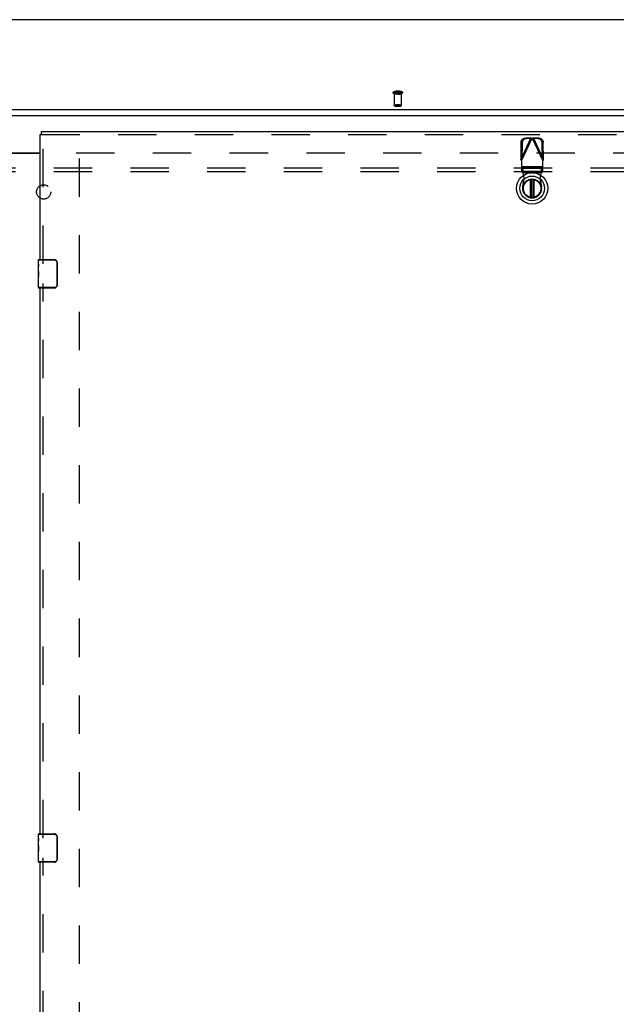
# Model space of a CAD drawing. Header units: inches. Extents: x 0 to 245, y 0 to 158.
# Tile 120 of 159: x 75 to 96, y 82 to 117. Entities that reach past the tile are written whole.
import ezdxf

# ---------------------------------------------------------------- set-up
doc = ezdxf.new("R2010")
doc.units = ezdxf.units.IN
doc.header["$LTSCALE"] = 13.466196
doc.header["$MEASUREMENT"] = 0
doc.linetypes.add('HIDDEN', pattern=[0.2, 0.1, -0.1])
doc.layers.get('0').update_dxf_attribs({"linetype": 'CONTINUOUS'})
for name, color, linetype in [('DEFAULT_2', 8, 'HIDDEN'), ('MAIN_OR_RIGHT_DOOR_ASSEMBLY', 7, 'CONTINUOUS'), ('SUBPANEL', 7, 'CONTINUOUS')]:
    doc.layers.add(name, color=color, linetype=linetype)

msp = doc.modelspace()

# ---------------------------------------------------------------- linework, layer by layer
at = {"color": 7, "linetype": 'Continuous'}
for p, q in [((109.995, 116.876), (41.315, 116.876)), ((40.89, 113.727), (109.171, 113.727)), ((40.905, 113.509), (109.155, 113.509)), ((74.093, 112.203), (75.405, 112.203))]:
    msp.add_line(p, q, dxfattribs=at)
at = {"color": 3, "linetype": 'Continuous'}
msp.add_line((74.093, 112.188), (75.405, 112.188), dxfattribs=at)
at = {"layer": 'DEFAULT_2', "color": 8, "linetype": 'HIDDEN'}
for p, q in [((87.844, 114.295), (87.844, 113.863)), ((88.092, 114.295), (88.092, 113.863)), ((76.676, 112.203), (109.155, 112.203)), ((76.78, 112.002), (76.78, 43.405))]:
    msp.add_line(p, q, dxfattribs=at)
for points in [[(87.968, 114.257), (87.956, 114.257), (87.945, 114.258), (87.933, 114.258), (87.922, 114.259), (87.911, 114.26), (87.9, 114.262), (87.889, 114.263), (87.879, 114.265), (87.869, 114.267), (87.86, 114.269), (87.851, 114.272), (87.843, 114.275), (87.836, 114.278), (87.83, 114.281), (87.825, 114.284), (87.82, 114.287), (87.816, 114.29), (87.813, 114.294), (87.81, 114.298), (87.808, 114.302), (87.806, 114.306), (87.805, 114.31), (87.804, 114.315), (87.805, 114.319), (87.806, 114.324), (87.807, 114.328), (87.809, 114.332), (87.812, 114.336), (87.815, 114.34), (87.819, 114.344), (87.824, 114.347), (87.829, 114.35), (87.835, 114.353), (87.842, 114.356), (87.851, 114.359), (87.86, 114.362), (87.869, 114.364), (87.879, 114.366), (87.889, 114.368), (87.9, 114.369), (87.911, 114.371), (87.922, 114.372), (87.933, 114.373), (87.945, 114.373), (87.956, 114.374), (87.968, 114.374)], [(87.968, 114.3), (87.957, 114.3), (87.947, 114.3), (87.937, 114.3), (87.926, 114.301), (87.916, 114.302), (87.907, 114.303), (87.897, 114.304), (87.888, 114.306), (87.88, 114.308), (87.871, 114.309), (87.864, 114.311), (87.857, 114.313), (87.851, 114.316), (87.845, 114.318), (87.84, 114.32), (87.836, 114.323), (87.832, 114.325), (87.83, 114.328), (87.828, 114.331), (87.826, 114.334), (87.826, 114.336), (87.826, 114.339), (87.828, 114.342), (87.83, 114.344), (87.832, 114.347), (87.836, 114.35), (87.84, 114.352), (87.845, 114.355), (87.851, 114.357), (87.857, 114.359), (87.864, 114.361), (87.871, 114.363), (87.88, 114.365), (87.888, 114.367), (87.897, 114.368), (87.907, 114.369), (87.916, 114.371), (87.926, 114.371), (87.937, 114.372), (87.947, 114.373), (87.957, 114.373), (87.968, 114.373)], [(87.968, 114.258), (87.957, 114.258), (87.947, 114.258), (87.937, 114.259), (87.926, 114.26), (87.916, 114.261), (87.907, 114.262), (87.897, 114.263), (87.888, 114.264), (87.88, 114.266), (87.871, 114.268), (87.864, 114.27), (87.857, 114.272), (87.851, 114.274), (87.845, 114.276), (87.84, 114.279), (87.836, 114.281), (87.832, 114.284), (87.83, 114.287), (87.828, 114.289), (87.826, 114.292), (87.826, 114.295), (87.826, 114.298), (87.828, 114.3), (87.83, 114.303), (87.832, 114.306), (87.836, 114.308), (87.84, 114.311), (87.845, 114.313), (87.851, 114.315), (87.857, 114.318), (87.864, 114.32), (87.871, 114.322), (87.88, 114.324), (87.888, 114.325), (87.897, 114.327), (87.907, 114.328), (87.916, 114.329), (87.926, 114.33), (87.937, 114.331), (87.947, 114.331), (87.957, 114.331), (87.968, 114.332)], [(87.844, 114.295), (87.844, 114.297), (87.845, 114.3), (87.847, 114.302), (87.85, 114.305), (87.853, 114.307), (87.857, 114.309), (87.862, 114.312), (87.868, 114.314), (87.874, 114.316), (87.88, 114.317), (87.887, 114.319), (87.895, 114.321), (87.903, 114.322), (87.912, 114.323), (87.921, 114.324), (87.93, 114.325), (87.939, 114.326), (87.949, 114.326), (87.958, 114.327), (87.968, 114.327)], [(87.968, 114.263), (87.958, 114.263), (87.949, 114.263), (87.939, 114.264), (87.93, 114.264), (87.921, 114.265), (87.912, 114.266), (87.903, 114.267), (87.895, 114.269), (87.887, 114.27), (87.88, 114.272), (87.874, 114.274), (87.868, 114.276), (87.862, 114.278), (87.857, 114.28), (87.853, 114.282), (87.85, 114.285), (87.847, 114.287), (87.845, 114.29), (87.844, 114.292), (87.844, 114.295)], [(87.968, 114.374), (87.98, 114.374), (87.991, 114.373), (88.003, 114.373), (88.014, 114.372), (88.025, 114.371), (88.036, 114.369), (88.047, 114.368), (88.057, 114.366), (88.067, 114.364), (88.076, 114.362), (88.085, 114.359), (88.093, 114.356), (88.1, 114.353), (88.106, 114.35), (88.111, 114.347), (88.116, 114.344), (88.12, 114.341), (88.123, 114.337), (88.126, 114.333), (88.128, 114.329), (88.13, 114.325), (88.131, 114.321), (88.131, 114.316), (88.131, 114.312), (88.13, 114.308), (88.129, 114.303), (88.127, 114.299), (88.124, 114.295), (88.121, 114.291), (88.117, 114.288), (88.112, 114.284), (88.107, 114.281), (88.101, 114.278), (88.094, 114.275), (88.085, 114.272), (88.076, 114.269), (88.067, 114.267), (88.057, 114.265), (88.047, 114.263), (88.036, 114.262), (88.025, 114.26), (88.014, 114.259), (88.003, 114.258), (87.991, 114.258), (87.98, 114.257), (87.968, 114.257)], [(87.968, 114.373), (87.979, 114.373), (87.989, 114.373), (87.999, 114.372), (88.01, 114.371), (88.02, 114.371), (88.029, 114.369), (88.039, 114.368), (88.048, 114.367), (88.056, 114.365), (88.064, 114.363), (88.072, 114.361), (88.079, 114.359), (88.085, 114.357), (88.091, 114.355), (88.096, 114.352), (88.1, 114.35), (88.104, 114.347), (88.106, 114.344), (88.108, 114.342), (88.11, 114.339), (88.11, 114.336), (88.11, 114.334), (88.108, 114.331), (88.106, 114.328), (88.104, 114.325), (88.1, 114.323), (88.096, 114.32), (88.091, 114.318), (88.085, 114.316), (88.079, 114.313), (88.072, 114.311), (88.064, 114.309), (88.056, 114.308), (88.048, 114.306), (88.039, 114.304), (88.029, 114.303), (88.02, 114.302), (88.01, 114.301), (87.999, 114.3), (87.989, 114.3), (87.979, 114.3), (87.968, 114.3)], [(87.968, 114.332), (87.979, 114.331), (87.989, 114.331), (87.999, 114.331), (88.01, 114.33), (88.02, 114.329), (88.029, 114.328), (88.039, 114.327), (88.048, 114.325), (88.056, 114.324), (88.064, 114.322), (88.072, 114.32), (88.079, 114.318), (88.085, 114.315), (88.091, 114.313), (88.096, 114.311), (88.1, 114.308), (88.104, 114.306), (88.106, 114.303), (88.108, 114.3), (88.11, 114.298), (88.11, 114.295), (88.11, 114.292), (88.108, 114.289), (88.106, 114.287), (88.104, 114.284), (88.1, 114.281), (88.096, 114.279), (88.091, 114.276), (88.085, 114.274), (88.079, 114.272), (88.072, 114.27), (88.064, 114.268), (88.056, 114.266), (88.048, 114.264), (88.039, 114.263), (88.029, 114.262), (88.02, 114.261), (88.01, 114.26), (87.999, 114.259), (87.989, 114.258), (87.979, 114.258), (87.968, 114.258)], [(88.092, 114.295), (88.092, 114.297), (88.09, 114.3), (88.089, 114.302), (88.086, 114.305), (88.083, 114.307), (88.078, 114.309), (88.074, 114.312), (88.068, 114.314), (88.062, 114.316), (88.056, 114.317), (88.048, 114.319), (88.041, 114.321), (88.033, 114.322), (88.024, 114.323), (88.015, 114.324), (88.006, 114.325), (87.997, 114.326), (87.987, 114.326), (87.978, 114.327), (87.968, 114.327)], [(87.968, 114.263), (87.978, 114.263), (87.987, 114.263), (87.997, 114.264), (88.006, 114.264), (88.015, 114.265), (88.024, 114.266), (88.033, 114.267), (88.041, 114.269), (88.048, 114.27), (88.056, 114.272), (88.062, 114.274), (88.068, 114.276), (88.074, 114.278), (88.078, 114.28), (88.083, 114.282), (88.086, 114.285), (88.089, 114.287), (88.09, 114.29), (88.092, 114.292), (88.092, 114.295)], [(87.844, 113.863), (87.844, 113.866), (87.846, 113.868), (87.847, 113.871), (87.85, 113.873), (87.854, 113.875), (87.858, 113.878), (87.863, 113.88), (87.868, 113.882), (87.874, 113.884), (87.881, 113.886), (87.888, 113.888), (87.896, 113.889), (87.905, 113.891), (87.913, 113.892), (87.922, 113.893), (87.931, 113.894), (87.941, 113.894), (87.95, 113.895), (87.959, 113.895), (87.968, 113.895)], [(87.968, 113.831), (87.959, 113.831), (87.95, 113.831), (87.941, 113.832), (87.932, 113.832), (87.922, 113.833), (87.913, 113.834), (87.905, 113.835), (87.896, 113.837), (87.888, 113.838), (87.881, 113.84), (87.874, 113.842), (87.868, 113.844), (87.863, 113.846), (87.858, 113.848), (87.854, 113.851), (87.85, 113.853), (87.847, 113.855), (87.846, 113.858), (87.844, 113.86), (87.844, 113.863)], [(87.968, 113.823), (87.959, 113.824), (87.95, 113.824), (87.941, 113.824), (87.932, 113.825), (87.923, 113.826), (87.915, 113.827), (87.907, 113.828), (87.899, 113.829), (87.892, 113.831), (87.885, 113.833), (87.878, 113.834), (87.872, 113.837), (87.866, 113.839), (87.861, 113.841), (87.857, 113.844), (87.853, 113.846), (87.851, 113.849), (87.848, 113.851), (87.846, 113.854), (87.845, 113.857), (87.844, 113.86), (87.844, 113.863)], [(87.968, 113.824), (87.96, 113.824), (87.951, 113.824), (87.943, 113.825), (87.934, 113.825), (87.926, 113.826), (87.918, 113.827), (87.91, 113.828), (87.902, 113.829), (87.895, 113.831), (87.888, 113.832), (87.882, 113.834), (87.876, 113.836), (87.871, 113.838), (87.867, 113.84), (87.863, 113.842), (87.86, 113.844), (87.857, 113.846), (87.855, 113.849), (87.854, 113.851), (87.854, 113.853), (87.854, 113.856), (87.855, 113.858), (87.857, 113.86), (87.86, 113.863), (87.863, 113.865), (87.867, 113.867), (87.871, 113.869), (87.876, 113.871), (87.882, 113.873), (87.888, 113.874), (87.895, 113.876), (87.902, 113.877), (87.91, 113.879), (87.918, 113.88), (87.926, 113.881), (87.934, 113.882), (87.943, 113.882), (87.951, 113.883), (87.96, 113.883), (87.968, 113.883)], [(87.968, 113.895), (87.977, 113.895), (87.986, 113.895), (87.995, 113.894), (88.004, 113.894), (88.014, 113.893), (88.023, 113.892), (88.031, 113.891), (88.04, 113.889), (88.047, 113.888), (88.055, 113.886), (88.062, 113.884), (88.068, 113.882), (88.073, 113.88), (88.078, 113.878), (88.082, 113.875), (88.086, 113.873), (88.088, 113.871), (88.09, 113.868), (88.092, 113.866), (88.092, 113.863)], [(87.968, 113.883), (87.976, 113.883), (87.984, 113.883), (87.993, 113.882), (88.001, 113.882), (88.01, 113.881), (88.018, 113.88), (88.026, 113.879), (88.034, 113.877), (88.041, 113.876), (88.048, 113.874), (88.054, 113.873), (88.06, 113.871), (88.065, 113.869), (88.069, 113.867), (88.073, 113.865), (88.076, 113.863), (88.079, 113.86), (88.081, 113.858), (88.082, 113.856), (88.082, 113.853), (88.082, 113.851), (88.081, 113.849), (88.079, 113.846), (88.076, 113.844), (88.073, 113.842), (88.069, 113.84), (88.065, 113.838), (88.06, 113.836), (88.054, 113.834), (88.048, 113.832), (88.041, 113.831), (88.034, 113.829), (88.026, 113.828), (88.018, 113.827), (88.01, 113.826), (88.002, 113.825), (87.993, 113.825), (87.984, 113.824), (87.976, 113.824), (87.968, 113.824)], [(88.092, 113.863), (88.092, 113.86), (88.09, 113.858), (88.088, 113.855), (88.086, 113.853), (88.082, 113.851), (88.078, 113.848), (88.073, 113.846), (88.068, 113.844), (88.062, 113.842), (88.055, 113.84), (88.048, 113.838), (88.04, 113.837), (88.031, 113.835), (88.023, 113.834), (88.014, 113.833), (88.004, 113.832), (87.995, 113.832), (87.986, 113.831), (87.977, 113.831), (87.968, 113.831)], [(88.092, 113.863), (88.092, 113.86), (88.091, 113.857), (88.09, 113.854), (88.088, 113.851), (88.085, 113.848), (88.082, 113.846), (88.079, 113.843), (88.075, 113.841), (88.07, 113.839), (88.064, 113.836), (88.058, 113.834), (88.051, 113.832), (88.044, 113.831), (88.037, 113.829), (88.029, 113.828), (88.021, 113.827), (88.012, 113.826), (88.004, 113.825), (87.995, 113.824), (87.986, 113.824), (87.977, 113.824), (87.968, 113.823)]]:
    msp.add_lwpolyline(points, dxfattribs=at)
at = {"layer": 'MAIN_OR_RIGHT_DOOR_ASSEMBLY', "color": 3, "linetype": 'Continuous'}
for p, q in [((75.405, 108.453), (75.405, 112.849)), ((75.447, 112.953), (109.926, 112.953)), ((75.405, 88.287), (75.405, 107.453)), ((75.405, 68.12), (75.405, 87.287))]:
    msp.add_line(p, q, dxfattribs=at)
at = {"layer": 'MAIN_OR_RIGHT_DOOR_ASSEMBLY', "color": 7, "linetype": 'Continuous'}
for p, q in [((75.405, 112.849), (75.447, 112.849)), ((75.447, 112.953), (75.447, 112.849)), ((92.632, 110.643), (92.632, 111.263)), ((92.648, 111.265), (92.648, 110.64)), ((92.727, 110.64), (92.727, 111.265)), ((92.742, 111.263), (92.742, 110.643)), ((75.345, 108.293), (75.345, 108.438)), ((75.345, 108.438), (75.903, 108.438)), ((75.345, 108.035), (75.345, 108.292)), ((75.351, 108.236), (75.345, 108.236)), ((75.36, 108.453), (75.9, 108.453)), ((75.608, 108.453), (75.608, 108.438)), ((75.865, 108.453), (75.865, 108.438)), ((75.993, 108.353), (75.993, 107.553)), ((76, 108.353), (75.993, 108.353)), ((76, 108.353), (76, 107.553)), ((75.345, 108.205), (75.352, 108.205)), ((75.345, 108.069), (75.352, 108.069)), ((75.345, 107.468), (75.345, 108.032)), ((75.347, 108.006), (75.345, 108.006)), ((75.352, 108.069), (75.352, 108.205)), ((75.345, 107.874), (75.351, 107.874)), ((75.345, 107.838), (75.352, 107.838)), ((75.345, 107.775), (75.352, 107.775)), ((75.345, 107.608), (75.352, 107.608)), ((75.352, 107.608), (75.352, 107.838)), ((76, 107.553), (75.993, 107.553)), ((75.903, 107.468), (75.345, 107.468)), ((75.9, 107.453), (75.36, 107.453)), ((75.608, 107.453), (75.608, 107.468)), ((75.865, 107.453), (75.865, 107.468)), ((75.345, 88.126), (75.345, 88.272)), ((75.345, 88.272), (75.903, 88.272)), ((75.36, 88.287), (75.9, 88.287)), ((75.608, 88.287), (75.608, 88.272)), ((75.865, 88.287), (75.865, 88.272)), ((75.993, 88.187), (75.993, 87.387)), ((76, 88.187), (75.993, 88.187)), ((76, 88.187), (76, 87.387)), ((75.345, 87.868), (75.345, 88.125)), ((75.351, 88.07), (75.345, 88.07)), ((75.345, 88.038), (75.352, 88.038)), ((75.345, 87.902), (75.352, 87.902)), ((75.345, 87.302), (75.345, 87.866)), ((75.347, 87.839), (75.345, 87.839)), ((75.352, 87.902), (75.352, 88.038)), ((75.345, 87.707), (75.351, 87.707)), ((75.345, 87.671), (75.352, 87.671)), ((75.345, 87.608), (75.352, 87.608)), ((75.352, 87.441), (75.352, 87.671)), ((75.345, 87.441), (75.352, 87.441)), ((75.903, 87.302), (75.345, 87.302)), ((75.9, 87.287), (75.36, 87.287)), ((75.608, 87.287), (75.608, 87.302)), ((75.865, 87.287), (75.865, 87.302)), ((76, 87.387), (75.993, 87.387))]:
    msp.add_line(p, q, dxfattribs=at)
at = {"layer": 'MAIN_OR_RIGHT_DOOR_ASSEMBLY', "color": 8, "linetype": 'HIDDEN'}
for p, q in [((75.447, 112.849), (109.926, 112.849)), ((75.509, 108.298), (75.509, 112.849)), ((92.643, 112.724), (92.285, 111.971)), ((92.643, 112.724), (92.45, 112.721)), ((92.491, 112.701), (92.45, 112.721)), ((92.643, 112.724), (92.657, 112.72)), ((92.643, 112.724), (92.684, 112.704)), ((92.657, 112.72), (92.672, 112.715)), ((92.687, 112.711), (92.71, 112.718)), ((92.69, 112.704), (92.732, 112.724)), ((93.089, 111.971), (92.732, 112.724)), ((92.925, 112.721), (92.732, 112.724)), ((92.925, 112.721), (92.883, 112.701)), ((92.295, 112.562), (92.285, 111.971)), ((92.295, 112.562), (92.337, 112.542)), ((92.313, 111.923), (92.687, 112.711)), ((92.337, 112.542), (92.327, 111.952)), ((92.684, 112.704), (92.491, 112.701)), ((92.672, 112.715), (92.687, 112.711)), ((92.687, 112.711), (93.061, 111.923)), ((92.883, 112.701), (92.69, 112.704)), ((93.038, 112.542), (93.079, 112.562)), ((93.048, 111.952), (93.038, 112.542)), ((93.089, 111.971), (93.079, 112.562)), ((92.327, 111.952), (92.285, 111.971)), ((92.313, 111.923), (92.313, 111.55)), ((93.061, 111.712), (92.313, 111.712)), ((93.061, 111.708), (92.313, 111.708)), ((92.359, 111.663), (92.313, 111.705)), ((93.061, 111.705), (93.015, 111.663)), ((93.089, 111.971), (93.048, 111.952)), ((93.061, 111.55), (93.061, 111.923)), ((92.313, 111.553), (93.061, 111.553)), ((92.313, 111.55), (92.359, 111.508)), ((92.359, 111.508), (92.359, 111.663)), ((92.359, 111.663), (93.015, 111.663)), ((93.015, 111.508), (92.359, 111.508)), ((92.412, 111.307), (92.374, 111.504)), ((93.001, 111.504), (92.374, 111.504)), ((93.001, 111.504), (92.963, 111.307)), ((93.015, 111.663), (93.015, 111.508)), ((93.015, 111.508), (93.061, 111.55)), ((92.358, 111.013), (92.412, 111.307)), ((92.963, 111.307), (93.016, 111.013)), ((75.509, 88.132), (75.509, 107.608)), ((75.509, 67.965), (75.509, 87.442))]:
    msp.add_line(p, q, dxfattribs=at)
for points in [[(92.295, 112.562), (92.296, 112.577), (92.299, 112.592), (92.303, 112.607), (92.308, 112.622), (92.314, 112.636), (92.322, 112.649), (92.331, 112.662), (92.342, 112.673), (92.353, 112.684), (92.365, 112.693), (92.378, 112.701), (92.391, 112.708), (92.405, 112.713), (92.42, 112.717), (92.435, 112.72), (92.45, 112.721)], [(92.71, 112.718), (92.725, 112.722), (92.732, 112.724)], [(92.925, 112.721), (92.94, 112.72), (92.955, 112.717), (92.969, 112.713), (92.983, 112.708), (92.997, 112.701), (93.01, 112.693), (93.022, 112.684), (93.033, 112.673), (93.043, 112.662), (93.052, 112.649), (93.06, 112.636), (93.067, 112.622), (93.072, 112.607), (93.076, 112.592), (93.078, 112.577), (93.079, 112.562)], [(92.491, 112.701), (92.476, 112.7), (92.462, 112.697), (92.447, 112.693), (92.433, 112.688), (92.419, 112.681), (92.406, 112.673), (92.394, 112.664), (92.383, 112.653), (92.373, 112.642), (92.364, 112.629), (92.356, 112.616), (92.349, 112.602), (92.344, 112.588), (92.34, 112.573), (92.338, 112.557), (92.337, 112.542)], [(93.038, 112.542), (93.037, 112.557), (93.034, 112.573), (93.03, 112.588), (93.025, 112.602), (93.019, 112.616), (93.011, 112.629), (93.002, 112.642), (92.991, 112.653), (92.98, 112.664), (92.968, 112.673), (92.955, 112.681), (92.942, 112.688), (92.927, 112.693), (92.913, 112.697), (92.898, 112.7), (92.883, 112.701)], [(92.313, 111.923), (92.304, 111.939), (92.299, 111.947), (92.294, 111.955), (92.29, 111.963), (92.285, 111.971)], [(93.076, 111.947), (93.066, 111.931), (93.061, 111.923)], [(93.089, 111.971), (93.085, 111.963), (93.08, 111.955), (93.076, 111.947)], [(92.371, 111.552), (92.37, 111.567), (92.369, 111.581), (92.368, 111.595), (92.367, 111.608), (92.366, 111.62), (92.364, 111.63), (92.363, 111.64), (92.362, 111.648), (92.361, 111.654), (92.36, 111.659), (92.359, 111.663)], [(92.359, 111.508), (92.362, 111.508), (92.364, 111.507), (92.367, 111.507), (92.369, 111.506), (92.371, 111.505), (92.374, 111.504)], [(92.374, 111.504), (92.373, 111.52), (92.371, 111.552)], [(93.015, 111.663), (93.014, 111.659), (93.013, 111.654), (93.012, 111.648), (93.011, 111.64), (93.01, 111.63), (93.009, 111.62), (93.008, 111.608), (93.007, 111.595), (93.006, 111.581), (93.005, 111.567), (93.004, 111.552), (93.003, 111.536), (93.001, 111.504)], [(93.001, 111.504), (93.003, 111.505), (93.006, 111.506), (93.008, 111.507), (93.01, 111.507), (93.013, 111.508), (93.015, 111.508)]]:
    msp.add_lwpolyline(points, dxfattribs=at)
at = {"layer": 'MAIN_OR_RIGHT_DOOR_ASSEMBLY', "color": 7, "linetype": 'Continuous'}
for points in [[(75.345, 108.293), (75.346, 108.289), (75.346, 108.284), (75.347, 108.279), (75.348, 108.266)], [(75.348, 108.266), (75.349, 108.258), (75.35, 108.25), (75.351, 108.242)], [(75.351, 108.242), (75.351, 108.233), (75.352, 108.224), (75.352, 108.214), (75.352, 108.205)], [(75.9, 108.453), (75.901, 108.453), (75.901, 108.453), (75.901, 108.452), (75.902, 108.451), (75.902, 108.449), (75.902, 108.447), (75.902, 108.445), (75.903, 108.443), (75.903, 108.441), (75.903, 108.438)], [(75.903, 108.438), (75.911, 108.438), (75.92, 108.437), (75.928, 108.435), (75.936, 108.432), (75.944, 108.429), (75.951, 108.425), (75.959, 108.42), (75.965, 108.415), (75.971, 108.41), (75.975, 108.404), (75.979, 108.398), (75.983, 108.393), (75.986, 108.387), (75.988, 108.382), (75.99, 108.377), (75.991, 108.372), (75.992, 108.367), (75.993, 108.362), (75.993, 108.358), (75.993, 108.353)], [(75.994, 108.39), (75.996, 108.384), (75.997, 108.378), (75.999, 108.372), (76, 108.366), (76, 108.36), (76, 108.353)], [(75.345, 108.035), (75.346, 108.027), (75.346, 108.018), (75.347, 108.008)], [(75.347, 108.008), (75.35, 107.974), (75.351, 107.962), (75.351, 107.95), (75.352, 107.937), (75.352, 107.924), (75.352, 107.911), (75.352, 107.899), (75.352, 107.886), (75.351, 107.873), (75.351, 107.861), (75.35, 107.849)], [(75.993, 107.553), (75.993, 107.549), (75.993, 107.545), (75.992, 107.54), (75.991, 107.535), (75.99, 107.53), (75.988, 107.525), (75.986, 107.519), (75.983, 107.514), (75.979, 107.508), (75.975, 107.503), (75.971, 107.497), (75.965, 107.492), (75.959, 107.487), (75.951, 107.482), (75.944, 107.478), (75.936, 107.474), (75.928, 107.472), (75.92, 107.47), (75.911, 107.469), (75.903, 107.468)], [(76, 107.553), (76, 107.547), (76, 107.541), (75.999, 107.535), (75.997, 107.529), (75.996, 107.523), (75.994, 107.517)], [(75.9, 107.453), (75.901, 107.454), (75.901, 107.454), (75.901, 107.455), (75.902, 107.456), (75.902, 107.458), (75.902, 107.46), (75.902, 107.462), (75.903, 107.464), (75.903, 107.466), (75.903, 107.468)], [(75.9, 88.287), (75.901, 88.287), (75.901, 88.286), (75.901, 88.285), (75.902, 88.284), (75.902, 88.282), (75.902, 88.281), (75.902, 88.279), (75.903, 88.276), (75.903, 88.274), (75.903, 88.272)], [(75.903, 88.272), (75.911, 88.271), (75.92, 88.27), (75.928, 88.268), (75.936, 88.266), (75.944, 88.262), (75.951, 88.258), (75.959, 88.254), (75.965, 88.248), (75.971, 88.243), (75.975, 88.237), (75.979, 88.232), (75.983, 88.226), (75.986, 88.221), (75.988, 88.215), (75.99, 88.21), (75.991, 88.205), (75.992, 88.2), (75.993, 88.196), (75.993, 88.191), (75.993, 88.187)], [(75.994, 88.223), (75.996, 88.217), (75.997, 88.211), (75.999, 88.205), (76, 88.199), (76, 88.193), (76, 88.187)], [(75.345, 88.126), (75.346, 88.122), (75.346, 88.118), (75.347, 88.112), (75.348, 88.099)], [(75.345, 87.868), (75.346, 87.86), (75.346, 87.851), (75.347, 87.841)], [(75.347, 87.841), (75.35, 87.807), (75.351, 87.795), (75.351, 87.783), (75.352, 87.77), (75.352, 87.758), (75.352, 87.745), (75.352, 87.732), (75.352, 87.719), (75.351, 87.707), (75.351, 87.694), (75.35, 87.682)], [(75.348, 88.099), (75.349, 88.092), (75.35, 88.083), (75.351, 88.075)], [(75.351, 88.075), (75.351, 88.066), (75.352, 88.057), (75.352, 88.048), (75.352, 88.038)], [(75.9, 87.287), (75.901, 87.287), (75.901, 87.287), (75.901, 87.288), (75.902, 87.29), (75.902, 87.291), (75.902, 87.293), (75.902, 87.295), (75.903, 87.297), (75.903, 87.299), (75.903, 87.302)], [(75.993, 87.387), (75.993, 87.382), (75.993, 87.378), (75.992, 87.373), (75.991, 87.368), (75.99, 87.363), (75.988, 87.358), (75.986, 87.353), (75.983, 87.347), (75.979, 87.342), (75.975, 87.336), (75.971, 87.331), (75.965, 87.325), (75.959, 87.32), (75.951, 87.315), (75.944, 87.311), (75.936, 87.308), (75.928, 87.305), (75.92, 87.303), (75.911, 87.302), (75.903, 87.302)], [(76, 87.387), (76, 87.38), (76, 87.374), (75.999, 87.368), (75.997, 87.362), (75.996, 87.356), (75.994, 87.351)]]:
    msp.add_lwpolyline(points, dxfattribs=at)
for radius in [0.551, 0.433, 0.329, 0.317]:
    msp.add_circle((92.687, 110.953), radius, dxfattribs=at)
at = {"layer": 'MAIN_OR_RIGHT_DOOR_ASSEMBLY', "color": 8, "linetype": 'HIDDEN'}
msp.add_arc((92.687, 110.953), 0.335, 169.673, 10.327, dxfattribs=at)
at = {"layer": 'MAIN_OR_RIGHT_DOOR_ASSEMBLY', "color": 7, "linetype": 'Continuous'}
for centre, radius, start, end in [((92.687, 110.953), 0.315, 100.0787, 79.9213), ((75.36, 108.438), 0.015, 90, 180), ((75.9, 108.353), 0.1, 21.1999, 90), ((75.36, 107.468), 0.015, 180, 270), ((75.9, 107.553), 0.1, 270, 338.7946), ((75.36, 88.272), 0.015, 90, 180), ((75.9, 88.187), 0.1, 21.1999, 90), ((75.36, 87.302), 0.015, 180, 270), ((75.9, 87.387), 0.1, 270, 338.7946)]:
    msp.add_arc(centre, radius, start, end, dxfattribs=at)
for centre in [(75.608, 107.869), (75.608, 87.703)]:
    msp.add_ellipse(centre, major_axis=(0.263, 0), ratio=0.432808, start_param=3.141593, end_param=3.321581, dxfattribs=at)
at = {"layer": 'SUBPANEL', "color": 8, "linetype": 'HIDDEN'}
for p, q in [((43.562, 111.672), (107.499, 111.672)), ((43.562, 111.547), (107.499, 111.547))]:
    msp.add_line(p, q, dxfattribs=at)
msp.add_circle((75.53, 110.828), 0.25, dxfattribs=at)

doc.saveas('drawing.dxf')
